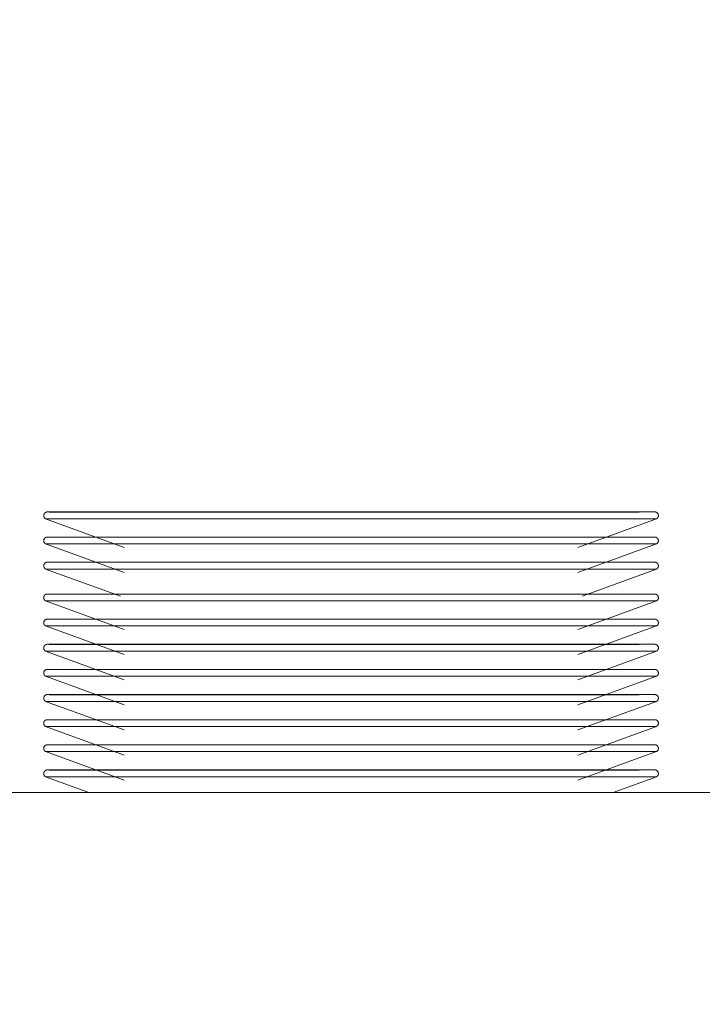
# Model space of a CAD drawing. Header units: metres. Extents: x -31 to 96, y -24 to 31.
# Tile 138 of 155: x 35.124 to 35.41, y 0.611 to 1.024. Entities that reach past the tile are written whole.
import ezdxf

# ---------------------------------------------------------------- set-up
doc = ezdxf.new("R2010")
doc.units = ezdxf.units.M
for name, color, linetype, lineweight in [('A-ANNO-DIMS', 211, 'Continuous', 9), ('A-ANNO-DIMS-50', 211, 'Continuous', 9), ('A-GENM', 13, 'Continuous', 18), ('Q-SPCQ', 91, 'Continuous', 18)]:
    doc.layers.add(name, color=color, linetype=linetype, lineweight=lineweight)
doc.styles.add('Century Gothic_4', font='GOTHIC.TTF', dxfattribs={"height": 0.167663})
doc.dimstyles.new('_Cotas_detalhamento_3_5_mm_6', dxfattribs={"dimscale": 0.3048, "dimtxt": 0.175, "dimasz": 0.246063, "dimexe": 0.164042, "dimexo": 0.492126, "dimgap": 0.246063, "dimtad": 1, "dimdec": 0, "dimlfac": 100, "dimzin": 0, "dimdsep": 46, "dimtxsty": 'Century Gothic_4', "dimblk1": 'OBLIQUE', "dimblk2": 'OBLIQUE', "dimsah": 1, "dimcen": 0.09, "dimdle": 0.164042, "dimazin": 0, "dimtfac": 1, "dimtdec": 4, "dimtix": 1, "dimtmove": 0, "dimatfit": 3, "dimfxl": 1, "dimtvp": 1, "dimtolj": 1, "dimtzin": 0, "dimarcsym": 2})

# ---------------------------------------------------------------- blocks, each defined once
blk = doc.blocks.new('TALHERES - Cópia - TALHERES - Cópia-1064203-LUMINOTECNICO-CORTE 1')
at = {"layer": 'Q-SPCQ'}
for p, q in [((-5.01321, 0.70659), (-4.99511, 0.7)), ((-5.01321, 0.70659), (-4.88532, 0.70659)), ((-5.01179, 0.70941), (-4.88532, 0.70941)), ((-5.00253, 0.70941), (-5.01062, 0.70941)), ((-4.99189, 0.70941), (-4.99836, 0.70941)), ((-4.88532, 0.70941), (-4.76467, 0.70941)), ((-4.88532, 0.70659), (-4.75743, 0.70659)), ((-4.76812, 0.70941), (-4.77876, 0.70941)), ((-4.77553, 0.7), (-4.75743, 0.70659))]:
    blk.add_line(p, q, dxfattribs=at)
at = {"layer": 'Q-SPCQ', "flags": 128}
for points in [[(-5.01321, 0.70659), (-5.01327, 0.70662), (-5.01332, 0.70665), (-5.01337, 0.70668), (-5.01342, 0.70672), (-5.01347, 0.70675), (-5.01351, 0.70679), (-5.01356, 0.70683), (-5.0136, 0.70687), (-5.01364, 0.70692), (-5.01368, 0.70696), (-5.01372, 0.70701), (-5.01375, 0.70706), (-5.01379, 0.70711), (-5.01382, 0.70716), (-5.01385, 0.70721), (-5.01388, 0.70727), (-5.0139, 0.70732), (-5.01393, 0.70738), (-5.01395, 0.70743), (-5.01397, 0.70749), (-5.01398, 0.70755), (-5.014, 0.70761), (-5.01401, 0.70767), (-5.01402, 0.70773), (-5.01403, 0.70779), (-5.01403, 0.70785), (-5.01403, 0.70791), (-5.01403, 0.70797), (-5.01403, 0.70803), (-5.01402, 0.70809), (-5.01402, 0.70815), (-5.01401, 0.70821), (-5.01399, 0.70827), (-5.01398, 0.70833), (-5.01396, 0.70839), (-5.01394, 0.70844), (-5.01392, 0.7085), (-5.0139, 0.70855), (-5.01387, 0.70861), (-5.01384, 0.70866), (-5.01381, 0.70872), (-5.01378, 0.70877), (-5.01375, 0.70882), (-5.01371, 0.70886), (-5.01367, 0.70891), (-5.01363, 0.70896), (-5.01359, 0.709), (-5.01355, 0.70904), (-5.0135, 0.70908), (-5.01346, 0.70912), (-5.01341, 0.70916), (-5.01336, 0.70919), (-5.01331, 0.70922), (-5.01325, 0.70925), (-5.0132, 0.70928), (-5.01315, 0.70931), (-5.01309, 0.70933), (-5.01303, 0.70935), (-5.01298, 0.70937), (-5.01292, 0.70939), (-5.01286, 0.70941), (-5.0128, 0.70942), (-5.01274, 0.70943), (-5.01268, 0.70944), (-5.01262, 0.70944), (-5.01256, 0.70944), (-5.01252, 0.70944)], [(-4.88532, 0.70944), (-4.89041, 0.70944), (-4.89549, 0.70944), (-4.90055, 0.70944), (-4.90559, 0.70944), (-4.91059, 0.70944), (-4.91556, 0.70944), (-4.92047, 0.70944), (-4.92533, 0.70944), (-4.93013, 0.70944), (-4.93486, 0.70944), (-4.9395, 0.70944), (-4.94406, 0.70944), (-4.94852, 0.70944), (-4.95289, 0.70944), (-4.95714, 0.70944), (-4.96128, 0.70944), (-4.9653, 0.70944), (-4.9692, 0.70944), (-4.97295, 0.70944), (-4.97657, 0.70944), (-4.98004, 0.70944), (-4.98336, 0.70944), (-4.98652, 0.70944), (-4.98952, 0.70944), (-4.99236, 0.70944), (-4.99502, 0.70944), (-4.99751, 0.70944), (-4.99981, 0.70944), (-5.00194, 0.70944), (-5.00388, 0.70944), (-5.00562, 0.70944), (-5.00718, 0.70944), (-5.00854, 0.70944), (-5.0097, 0.70944), (-5.01067, 0.70944), (-5.01143, 0.70944), (-5.012, 0.70944), (-5.01236, 0.70944), (-5.01251, 0.70944), (-5.01252, 0.70944)], [(-5.01252, 0.70944), (-5.01242, 0.70944), (-5.01211, 0.70944), (-5.01161, 0.70944), (-5.0109, 0.70944), (-5.00999, 0.70944), (-5.00887, 0.70944), (-5.00757, 0.70944), (-5.00606, 0.70944), (-5.00437, 0.70944), (-5.00248, 0.70944), (-5.00041, 0.70944), (-4.99815, 0.70944), (-4.99571, 0.70944), (-4.99309, 0.70944), (-4.99121, 0.70944)], [(-4.75812, 0.70944), (-4.75823, 0.70944), (-4.75853, 0.70944), (-4.75904, 0.70944), (-4.75975, 0.70944), (-4.76066, 0.70944), (-4.76177, 0.70944), (-4.76308, 0.70944), (-4.76458, 0.70944), (-4.76628, 0.70944), (-4.76817, 0.70944), (-4.77024, 0.70944), (-4.7725, 0.70944), (-4.77494, 0.70944), (-4.77755, 0.70944), (-4.78034, 0.70944), (-4.7833, 0.70944), (-4.78642, 0.70944), (-4.78969, 0.70944), (-4.79313, 0.70944), (-4.7967, 0.70944), (-4.80042, 0.70944), (-4.80428, 0.70944), (-4.80826, 0.70944), (-4.81237, 0.70944), (-4.8166, 0.70944), (-4.82093, 0.70944), (-4.82537, 0.70944), (-4.8299, 0.70944), (-4.83453, 0.70944), (-4.83923, 0.70944), (-4.84401, 0.70944), (-4.84885, 0.70944), (-4.85376, 0.70944), (-4.85871, 0.70944), (-4.8637, 0.70944), (-4.86873, 0.70944), (-4.87379, 0.70944), (-4.87886, 0.70944), (-4.88395, 0.70944), (-4.88532, 0.70944)], [(-4.77944, 0.70944), (-4.77829, 0.70944), (-4.77563, 0.70944), (-4.77314, 0.70944), (-4.77083, 0.70944), (-4.76871, 0.70944), (-4.76677, 0.70944), (-4.76502, 0.70944), (-4.76347, 0.70944), (-4.7621, 0.70944), (-4.76094, 0.70944), (-4.75998, 0.70944), (-4.75921, 0.70944), (-4.75865, 0.70944), (-4.75829, 0.70944), (-4.75813, 0.70944), (-4.75812, 0.70944)], [(-4.75812, 0.70944), (-4.75806, 0.70944), (-4.758, 0.70944), (-4.75794, 0.70943), (-4.75788, 0.70943), (-4.75782, 0.70941), (-4.75777, 0.7094), (-4.75771, 0.70939), (-4.75765, 0.70937), (-4.75759, 0.70935), (-4.75754, 0.70933), (-4.75748, 0.7093), (-4.75743, 0.70927), (-4.75737, 0.70924), (-4.75732, 0.70921), (-4.75727, 0.70918), (-4.75722, 0.70915), (-4.75717, 0.70911), (-4.75713, 0.70907), (-4.75708, 0.70903), (-4.75704, 0.70899), (-4.757, 0.70894), (-4.75696, 0.7089), (-4.75692, 0.70885), (-4.75689, 0.7088), (-4.75685, 0.70875), (-4.75682, 0.7087), (-4.75679, 0.70865), (-4.75676, 0.70859), (-4.75674, 0.70854), (-4.75672, 0.70848), (-4.75669, 0.70842), (-4.75668, 0.70837), (-4.75666, 0.70831), (-4.75665, 0.70825), (-4.75663, 0.70819), (-4.75663, 0.70813), (-4.75662, 0.70807), (-4.75661, 0.70801), (-4.75661, 0.70795), (-4.75661, 0.70789), (-4.75662, 0.70783), (-4.75662, 0.70777), (-4.75663, 0.70771), (-4.75664, 0.70765), (-4.75665, 0.70759), (-4.75667, 0.70753), (-4.75668, 0.70747), (-4.7567, 0.70742), (-4.75673, 0.70736), (-4.75675, 0.7073), (-4.75678, 0.70725), (-4.7568, 0.7072), (-4.75684, 0.70714), (-4.75687, 0.70709), (-4.7569, 0.70704), (-4.75694, 0.70699), (-4.75698, 0.70695), (-4.75702, 0.7069), (-4.75706, 0.70686), (-4.7571, 0.70682), (-4.75715, 0.70678), (-4.7572, 0.70674), (-4.75724, 0.7067), (-4.75729, 0.70667), (-4.75735, 0.70664), (-4.7574, 0.70661), (-4.75743, 0.70659)]]:
    blk.add_lwpolyline(points, dxfattribs=at)
blk = doc.blocks.new('TALHERES - Cópia - TALHERES - Cópia-V54-LUMINOTECNICO-CORTE 1')
at = {"layer": 'Q-SPCQ'}
for p, q in [((-5.01179, 0.71994), (-4.88532, 0.71994)), ((-5.00253, 0.71994), (-5.01062, 0.71994)), ((-4.99189, 0.71994), (-4.99836, 0.71994)), ((-4.88532, 0.71994), (-4.76467, 0.71994)), ((-4.76812, 0.71994), (-4.77876, 0.71994)), ((-5.01321, 0.71712), (-4.98032, 0.70515)), ((-5.01321, 0.71712), (-4.88532, 0.71712)), ((-4.88532, 0.71712), (-4.75743, 0.71712)), ((-4.79032, 0.70515), (-4.75743, 0.71712))]:
    blk.add_line(p, q, dxfattribs=at)
at = {"layer": 'Q-SPCQ', "flags": 128}
for points in [[(-5.01321, 0.71712), (-5.01327, 0.71715), (-5.01332, 0.71718), (-5.01337, 0.71721), (-5.01342, 0.71724), (-5.01347, 0.71728), (-5.01351, 0.71732), (-5.01356, 0.71736), (-5.0136, 0.7174), (-5.01364, 0.71745), (-5.01368, 0.71749), (-5.01372, 0.71754), (-5.01375, 0.71759), (-5.01379, 0.71764), (-5.01382, 0.71769), (-5.01385, 0.71774), (-5.01388, 0.7178), (-5.0139, 0.71785), (-5.01393, 0.71791), (-5.01395, 0.71796), (-5.01397, 0.71802), (-5.01398, 0.71808), (-5.014, 0.71814), (-5.01401, 0.7182), (-5.01402, 0.71826), (-5.01403, 0.71832), (-5.01403, 0.71838), (-5.01403, 0.71844), (-5.01403, 0.7185), (-5.01403, 0.71856), (-5.01402, 0.71862), (-5.01402, 0.71868), (-5.01401, 0.71874), (-5.01399, 0.7188), (-5.01398, 0.71886), (-5.01396, 0.71891), (-5.01394, 0.71897), (-5.01392, 0.71903), (-5.0139, 0.71908), (-5.01387, 0.71914), (-5.01384, 0.71919), (-5.01381, 0.71924), (-5.01378, 0.7193), (-5.01375, 0.71935), (-5.01371, 0.71939), (-5.01367, 0.71944), (-5.01363, 0.71949), (-5.01359, 0.71953), (-5.01355, 0.71957), (-5.0135, 0.71961), (-5.01346, 0.71965), (-5.01341, 0.71969), (-5.01336, 0.71972), (-5.01331, 0.71975), (-5.01325, 0.71978), (-5.0132, 0.71981), (-5.01315, 0.71984), (-5.01309, 0.71986), (-5.01303, 0.71988), (-5.01298, 0.7199), (-5.01292, 0.71992), (-5.01286, 0.71994), (-5.0128, 0.71995), (-5.01274, 0.71996), (-5.01268, 0.71997), (-5.01262, 0.71997), (-5.01256, 0.71997), (-5.01252, 0.71997)], [(-4.88532, 0.71997), (-4.89041, 0.71997), (-4.89549, 0.71997), (-4.90055, 0.71997), (-4.90559, 0.71997), (-4.91059, 0.71997), (-4.91556, 0.71997), (-4.92047, 0.71997), (-4.92533, 0.71997), (-4.93013, 0.71997), (-4.93486, 0.71997), (-4.9395, 0.71997), (-4.94406, 0.71997), (-4.94852, 0.71997), (-4.95289, 0.71997), (-4.95714, 0.71997), (-4.96128, 0.71997), (-4.9653, 0.71997), (-4.9692, 0.71997), (-4.97295, 0.71997), (-4.97657, 0.71997), (-4.98004, 0.71997), (-4.98336, 0.71997), (-4.98652, 0.71997), (-4.98952, 0.71997), (-4.99236, 0.71997), (-4.99502, 0.71997), (-4.99751, 0.71997), (-4.99981, 0.71997), (-5.00194, 0.71997), (-5.00388, 0.71997), (-5.00562, 0.71997), (-5.00718, 0.71997), (-5.00854, 0.71997), (-5.0097, 0.71997), (-5.01067, 0.71997), (-5.01143, 0.71997), (-5.012, 0.71997), (-5.01236, 0.71997), (-5.01251, 0.71997), (-5.01252, 0.71997)], [(-5.01252, 0.71997), (-5.01242, 0.71997), (-5.01211, 0.71997), (-5.01161, 0.71997), (-5.0109, 0.71997), (-5.00999, 0.71997), (-5.00887, 0.71997), (-5.00757, 0.71997), (-5.00606, 0.71997), (-5.00437, 0.71997), (-5.00248, 0.71997), (-5.00041, 0.71997), (-4.99815, 0.71997), (-4.99571, 0.71997), (-4.99309, 0.71997), (-4.99121, 0.71997)], [(-4.75812, 0.71997), (-4.75823, 0.71997), (-4.75853, 0.71997), (-4.75904, 0.71997), (-4.75975, 0.71997), (-4.76066, 0.71997), (-4.76177, 0.71997), (-4.76308, 0.71997), (-4.76458, 0.71997), (-4.76628, 0.71997), (-4.76817, 0.71997), (-4.77024, 0.71997), (-4.7725, 0.71997), (-4.77494, 0.71997), (-4.77755, 0.71997), (-4.78034, 0.71997), (-4.7833, 0.71997), (-4.78642, 0.71997), (-4.78969, 0.71997), (-4.79313, 0.71997), (-4.7967, 0.71997), (-4.80042, 0.71997), (-4.80428, 0.71997), (-4.80826, 0.71997), (-4.81237, 0.71997), (-4.8166, 0.71997), (-4.82093, 0.71997), (-4.82537, 0.71997), (-4.8299, 0.71997), (-4.83453, 0.71997), (-4.83923, 0.71997), (-4.84401, 0.71997), (-4.84885, 0.71997), (-4.85376, 0.71997), (-4.85871, 0.71997), (-4.8637, 0.71997), (-4.86873, 0.71997), (-4.87379, 0.71997), (-4.87886, 0.71997), (-4.88395, 0.71997), (-4.88532, 0.71997)], [(-4.77944, 0.71997), (-4.77829, 0.71997), (-4.77563, 0.71997), (-4.77314, 0.71997), (-4.77083, 0.71997), (-4.76871, 0.71997), (-4.76677, 0.71997), (-4.76502, 0.71997), (-4.76347, 0.71997), (-4.7621, 0.71997), (-4.76094, 0.71997), (-4.75998, 0.71997), (-4.75921, 0.71997), (-4.75865, 0.71997), (-4.75829, 0.71997), (-4.75813, 0.71997), (-4.75812, 0.71997)], [(-4.75812, 0.71997), (-4.75806, 0.71997), (-4.758, 0.71997), (-4.75794, 0.71996), (-4.75788, 0.71995), (-4.75782, 0.71994), (-4.75777, 0.71993), (-4.75771, 0.71991), (-4.75765, 0.7199), (-4.75759, 0.71988), (-4.75754, 0.71985), (-4.75748, 0.71983), (-4.75743, 0.7198), (-4.75737, 0.71977), (-4.75732, 0.71974), (-4.75727, 0.71971), (-4.75722, 0.71967), (-4.75717, 0.71964), (-4.75713, 0.7196), (-4.75708, 0.71956), (-4.75704, 0.71952), (-4.757, 0.71947), (-4.75696, 0.71943), (-4.75692, 0.71938), (-4.75689, 0.71933), (-4.75685, 0.71928), (-4.75682, 0.71923), (-4.75679, 0.71917), (-4.75676, 0.71912), (-4.75674, 0.71907), (-4.75672, 0.71901), (-4.75669, 0.71895), (-4.75668, 0.7189), (-4.75666, 0.71884), (-4.75665, 0.71878), (-4.75663, 0.71872), (-4.75663, 0.71866), (-4.75662, 0.7186), (-4.75661, 0.71854), (-4.75661, 0.71848), (-4.75661, 0.71842), (-4.75662, 0.71836), (-4.75662, 0.7183), (-4.75663, 0.71824), (-4.75664, 0.71818), (-4.75665, 0.71812), (-4.75667, 0.71806), (-4.75668, 0.718), (-4.7567, 0.71794), (-4.75673, 0.71789), (-4.75675, 0.71783), (-4.75678, 0.71778), (-4.7568, 0.71772), (-4.75684, 0.71767), (-4.75687, 0.71762), (-4.7569, 0.71757), (-4.75694, 0.71752), (-4.75698, 0.71748), (-4.75702, 0.71743), (-4.75706, 0.71739), (-4.7571, 0.71735), (-4.75715, 0.71731), (-4.7572, 0.71727), (-4.75724, 0.71723), (-4.75729, 0.7172), (-4.75735, 0.71717), (-4.7574, 0.71714), (-4.75743, 0.71712)]]:
    blk.add_lwpolyline(points, dxfattribs=at)
blk = doc.blocks.new('TALHERES - Cópia - TALHERES - Cópia-V55-LUMINOTECNICO-CORTE 1')
at = {"layer": 'Q-SPCQ'}
for p, q in [((-5.01179, 0.74099), (-4.88532, 0.74099)), ((-5.00253, 0.74099), (-5.01062, 0.74099)), ((-4.99189, 0.74099), (-4.99836, 0.74099)), ((-4.88532, 0.74099), (-4.76467, 0.74099)), ((-4.76812, 0.74099), (-4.77876, 0.74099)), ((-5.01321, 0.73818), (-4.98032, 0.72621)), ((-5.01321, 0.73818), (-4.88532, 0.73818)), ((-4.88532, 0.73818), (-4.75743, 0.73818)), ((-4.79032, 0.72621), (-4.75743, 0.73818))]:
    blk.add_line(p, q, dxfattribs=at)
at = {"layer": 'Q-SPCQ', "flags": 128}
for points in [[(-5.01321, 0.73818), (-5.01327, 0.7382), (-5.01332, 0.73824), (-5.01337, 0.73827), (-5.01342, 0.7383), (-5.01347, 0.73834), (-5.01351, 0.73838), (-5.01356, 0.73842), (-5.0136, 0.73846), (-5.01364, 0.73851), (-5.01368, 0.73855), (-5.01372, 0.7386), (-5.01375, 0.73865), (-5.01379, 0.7387), (-5.01382, 0.73875), (-5.01385, 0.7388), (-5.01388, 0.73885), (-5.0139, 0.73891), (-5.01393, 0.73897), (-5.01395, 0.73902), (-5.01397, 0.73908), (-5.01398, 0.73914), (-5.014, 0.7392), (-5.01401, 0.73926), (-5.01402, 0.73932), (-5.01403, 0.73938), (-5.01403, 0.73944), (-5.01403, 0.7395), (-5.01403, 0.73956), (-5.01403, 0.73962), (-5.01402, 0.73968), (-5.01402, 0.73974), (-5.01401, 0.7398), (-5.01399, 0.73986), (-5.01398, 0.73992), (-5.01396, 0.73997), (-5.01394, 0.74003), (-5.01392, 0.74009), (-5.0139, 0.74014), (-5.01387, 0.7402), (-5.01384, 0.74025), (-5.01381, 0.7403), (-5.01378, 0.74035), (-5.01375, 0.7404), (-5.01371, 0.74045), (-5.01367, 0.7405), (-5.01363, 0.74054), (-5.01359, 0.74059), (-5.01355, 0.74063), (-5.0135, 0.74067), (-5.01346, 0.74071), (-5.01341, 0.74075), (-5.01336, 0.74078), (-5.01331, 0.74081), (-5.01325, 0.74084), (-5.0132, 0.74087), (-5.01315, 0.7409), (-5.01309, 0.74092), (-5.01303, 0.74094), (-5.01298, 0.74096), (-5.01292, 0.74098), (-5.01286, 0.74099), (-5.0128, 0.74101), (-5.01274, 0.74102), (-5.01268, 0.74102), (-5.01262, 0.74103), (-5.01256, 0.74103), (-5.01252, 0.74103)], [(-4.88532, 0.74103), (-4.89041, 0.74103), (-4.89549, 0.74103), (-4.90055, 0.74103), (-4.90559, 0.74103), (-4.91059, 0.74103), (-4.91556, 0.74103), (-4.92047, 0.74103), (-4.92533, 0.74103), (-4.93013, 0.74103), (-4.93486, 0.74103), (-4.9395, 0.74103), (-4.94406, 0.74103), (-4.94852, 0.74103), (-4.95289, 0.74103), (-4.95714, 0.74103), (-4.96128, 0.74103), (-4.9653, 0.74103), (-4.9692, 0.74103), (-4.97295, 0.74103), (-4.97657, 0.74103), (-4.98004, 0.74103), (-4.98336, 0.74103), (-4.98652, 0.74103), (-4.98952, 0.74103), (-4.99236, 0.74103), (-4.99502, 0.74103), (-4.99751, 0.74103), (-4.99981, 0.74103), (-5.00194, 0.74103), (-5.00388, 0.74103), (-5.00562, 0.74103), (-5.00718, 0.74103), (-5.00854, 0.74103), (-5.0097, 0.74103), (-5.01067, 0.74103), (-5.01143, 0.74103), (-5.012, 0.74103), (-5.01236, 0.74103), (-5.01251, 0.74103), (-5.01252, 0.74103)], [(-5.01252, 0.74103), (-5.01242, 0.74103), (-5.01211, 0.74103), (-5.01161, 0.74103), (-5.0109, 0.74103), (-5.00999, 0.74103), (-5.00887, 0.74103), (-5.00757, 0.74103), (-5.00606, 0.74103), (-5.00437, 0.74103), (-5.00248, 0.74103), (-5.00041, 0.74103), (-4.99815, 0.74103), (-4.99571, 0.74103), (-4.99309, 0.74103), (-4.99121, 0.74103)], [(-4.75812, 0.74103), (-4.75823, 0.74103), (-4.75853, 0.74103), (-4.75904, 0.74103), (-4.75975, 0.74103), (-4.76066, 0.74103), (-4.76177, 0.74103), (-4.76308, 0.74103), (-4.76458, 0.74103), (-4.76628, 0.74103), (-4.76817, 0.74103), (-4.77024, 0.74103), (-4.7725, 0.74103), (-4.77494, 0.74103), (-4.77755, 0.74103), (-4.78034, 0.74103), (-4.7833, 0.74103), (-4.78642, 0.74103), (-4.78969, 0.74103), (-4.79313, 0.74103), (-4.7967, 0.74103), (-4.80042, 0.74103), (-4.80428, 0.74103), (-4.80826, 0.74103), (-4.81237, 0.74103), (-4.8166, 0.74103), (-4.82093, 0.74103), (-4.82537, 0.74103), (-4.8299, 0.74103), (-4.83453, 0.74103), (-4.83923, 0.74103), (-4.84401, 0.74103), (-4.84885, 0.74103), (-4.85376, 0.74103), (-4.85871, 0.74103), (-4.8637, 0.74103), (-4.86873, 0.74103), (-4.87379, 0.74103), (-4.87886, 0.74103), (-4.88395, 0.74103), (-4.88532, 0.74103)], [(-4.77944, 0.74103), (-4.77829, 0.74103), (-4.77563, 0.74103), (-4.77314, 0.74103), (-4.77083, 0.74103), (-4.76871, 0.74103), (-4.76677, 0.74103), (-4.76502, 0.74103), (-4.76347, 0.74103), (-4.7621, 0.74103), (-4.76094, 0.74103), (-4.75998, 0.74103), (-4.75921, 0.74103), (-4.75865, 0.74103), (-4.75829, 0.74103), (-4.75813, 0.74103), (-4.75812, 0.74103)], [(-4.75812, 0.74103), (-4.75806, 0.74103), (-4.758, 0.74103), (-4.75794, 0.74102), (-4.75788, 0.74101), (-4.75782, 0.741), (-4.75777, 0.74099), (-4.75771, 0.74097), (-4.75765, 0.74096), (-4.75759, 0.74094), (-4.75754, 0.74091), (-4.75748, 0.74089), (-4.75743, 0.74086), (-4.75737, 0.74083), (-4.75732, 0.7408), (-4.75727, 0.74077), (-4.75722, 0.74073), (-4.75717, 0.7407), (-4.75713, 0.74066), (-4.75708, 0.74062), (-4.75704, 0.74057), (-4.757, 0.74053), (-4.75696, 0.74048), (-4.75692, 0.74044), (-4.75689, 0.74039), (-4.75685, 0.74034), (-4.75682, 0.74029), (-4.75679, 0.74023), (-4.75676, 0.74018), (-4.75674, 0.74012), (-4.75672, 0.74007), (-4.75669, 0.74001), (-4.75668, 0.73995), (-4.75666, 0.7399), (-4.75665, 0.73984), (-4.75663, 0.73978), (-4.75663, 0.73972), (-4.75662, 0.73966), (-4.75661, 0.7396), (-4.75661, 0.73954), (-4.75661, 0.73948), (-4.75662, 0.73942), (-4.75662, 0.73936)], [(-4.75662, 0.73936), (-4.75663, 0.7393), (-4.75664, 0.73924), (-4.75665, 0.73918), (-4.75667, 0.73912), (-4.75668, 0.73906), (-4.7567, 0.739), (-4.75673, 0.73895), (-4.75675, 0.73889), (-4.75678, 0.73884), (-4.7568, 0.73878), (-4.75684, 0.73873), (-4.75687, 0.73868), (-4.7569, 0.73863), (-4.75694, 0.73858), (-4.75698, 0.73854), (-4.75702, 0.73849), (-4.75706, 0.73845), (-4.7571, 0.73841), (-4.75715, 0.73837), (-4.7572, 0.73833), (-4.75724, 0.73829), (-4.75729, 0.73826), (-4.75735, 0.73822), (-4.7574, 0.73819), (-4.75743, 0.73818)]]:
    blk.add_lwpolyline(points, dxfattribs=at)
blk = doc.blocks.new('TALHERES - Cópia - TALHERES - Cópia-V57-LUMINOTECNICO-CORTE 1')
at = {"layer": 'Q-SPCQ'}
for p, q in [((-4.74321, 0.78029), (-4.71032, 0.76832)), ((-4.74321, 0.78029), (-4.61532, 0.78029)), ((-4.74179, 0.78311), (-4.61532, 0.78311)), ((-4.73253, 0.78311), (-4.74062, 0.78311)), ((-4.71368, 0.78311), (-4.72836, 0.78311)), ((-4.61532, 0.78311), (-4.49467, 0.78311)), ((-4.61532, 0.78029), (-4.48743, 0.78029)), ((-4.52032, 0.76832), (-4.48743, 0.78029)), ((-4.49812, 0.78311), (-4.51269, 0.78311))]:
    blk.add_line(p, q, dxfattribs=at)
at = {"layer": 'Q-SPCQ', "flags": 128}
for points in [[(-4.74321, 0.78029), (-4.74327, 0.78032), (-4.74332, 0.78035), (-4.74337, 0.78039), (-4.74342, 0.78042), (-4.74347, 0.78046), (-4.74351, 0.7805), (-4.74356, 0.78054), (-4.7436, 0.78058), (-4.74364, 0.78062), (-4.74368, 0.78067), (-4.74372, 0.78072), (-4.74375, 0.78076), (-4.74379, 0.78081), (-4.74382, 0.78087), (-4.74385, 0.78092), (-4.74388, 0.78097), (-4.7439, 0.78103), (-4.74393, 0.78108), (-4.74395, 0.78114), (-4.74397, 0.7812), (-4.74398, 0.78125), (-4.744, 0.78131), (-4.74401, 0.78137), (-4.74402, 0.78143), (-4.74403, 0.78149), (-4.74403, 0.78155), (-4.74403, 0.78161), (-4.74403, 0.78167), (-4.74403, 0.78173), (-4.74402, 0.78179), (-4.74402, 0.78185), (-4.74401, 0.78191), (-4.74399, 0.78197), (-4.74398, 0.78203), (-4.74396, 0.78209), (-4.74394, 0.78215), (-4.74392, 0.7822), (-4.7439, 0.78226), (-4.74387, 0.78231), (-4.74384, 0.78237), (-4.74381, 0.78242), (-4.74378, 0.78247), (-4.74375, 0.78252), (-4.74371, 0.78257), (-4.74367, 0.78262), (-4.74363, 0.78266), (-4.74359, 0.78271), (-4.74355, 0.78275), (-4.7435, 0.78279), (-4.74346, 0.78283), (-4.74341, 0.78286), (-4.74336, 0.7829), (-4.74331, 0.78293), (-4.74325, 0.78296), (-4.7432, 0.78299), (-4.74315, 0.78301), (-4.74309, 0.78304), (-4.74303, 0.78306), (-4.74298, 0.78308), (-4.74292, 0.7831), (-4.74286, 0.78311), (-4.7428, 0.78312), (-4.74274, 0.78313), (-4.74268, 0.78314), (-4.74262, 0.78315), (-4.74256, 0.78315), (-4.74252, 0.78315)], [(-4.61532, 0.78315), (-4.62041, 0.78315), (-4.62549, 0.78315), (-4.63055, 0.78315), (-4.63559, 0.78315), (-4.64059, 0.78315), (-4.64556, 0.78315), (-4.65047, 0.78315), (-4.65533, 0.78315), (-4.66013, 0.78315), (-4.66486, 0.78315), (-4.6695, 0.78315), (-4.67406, 0.78315), (-4.67852, 0.78315), (-4.68289, 0.78315), (-4.68714, 0.78315), (-4.69128, 0.78315), (-4.6953, 0.78315), (-4.6992, 0.78315), (-4.70295, 0.78315), (-4.70657, 0.78315), (-4.71004, 0.78315), (-4.71336, 0.78315), (-4.71652, 0.78315), (-4.71952, 0.78315), (-4.72236, 0.78315), (-4.72502, 0.78315), (-4.72751, 0.78315), (-4.72981, 0.78315), (-4.73194, 0.78315), (-4.73388, 0.78315), (-4.73562, 0.78315), (-4.73718, 0.78315), (-4.73854, 0.78315), (-4.7397, 0.78315), (-4.74067, 0.78315), (-4.74143, 0.78315), (-4.742, 0.78315), (-4.74236, 0.78315), (-4.74251, 0.78315), (-4.74252, 0.78315)], [(-4.74252, 0.78315), (-4.74242, 0.78315), (-4.74211, 0.78315), (-4.74161, 0.78315), (-4.7409, 0.78315), (-4.73999, 0.78315), (-4.73887, 0.78315), (-4.73757, 0.78315), (-4.73606, 0.78315), (-4.73437, 0.78315), (-4.73248, 0.78315), (-4.73041, 0.78315), (-4.72815, 0.78315), (-4.72571, 0.78315), (-4.72309, 0.78315), (-4.7203, 0.78315), (-4.71735, 0.78315), (-4.71423, 0.78315), (-4.71312, 0.78315)], [(-4.48812, 0.78315), (-4.48823, 0.78315), (-4.48853, 0.78315), (-4.48904, 0.78315), (-4.48975, 0.78315), (-4.49066, 0.78315), (-4.49177, 0.78315), (-4.49308, 0.78315), (-4.49458, 0.78315), (-4.49628, 0.78315), (-4.49817, 0.78315), (-4.50024, 0.78315), (-4.5025, 0.78315), (-4.50494, 0.78315), (-4.50755, 0.78315), (-4.51034, 0.78315), (-4.5133, 0.78315), (-4.51642, 0.78315), (-4.51969, 0.78315), (-4.52313, 0.78315), (-4.5267, 0.78315), (-4.53042, 0.78315), (-4.53428, 0.78315), (-4.53826, 0.78315), (-4.54237, 0.78315), (-4.5466, 0.78315), (-4.55093, 0.78315), (-4.55537, 0.78315), (-4.5599, 0.78315), (-4.56453, 0.78315), (-4.56923, 0.78315), (-4.57401, 0.78315), (-4.57885, 0.78315), (-4.58376, 0.78315), (-4.58871, 0.78315), (-4.5937, 0.78315), (-4.59873, 0.78315), (-4.60379, 0.78315), (-4.60886, 0.78315), (-4.61395, 0.78315), (-4.61532, 0.78315)], [(-4.51763, 0.78315), (-4.51729, 0.78315), (-4.51412, 0.78315), (-4.51112, 0.78315), (-4.50829, 0.78315), (-4.50563, 0.78315), (-4.50314, 0.78315), (-4.50083, 0.78315), (-4.49871, 0.78315), (-4.49677, 0.78315), (-4.49502, 0.78315), (-4.49347, 0.78315), (-4.4921, 0.78315), (-4.49094, 0.78315), (-4.48998, 0.78315), (-4.48921, 0.78315), (-4.48865, 0.78315), (-4.48829, 0.78315), (-4.48813, 0.78315), (-4.48812, 0.78315)], [(-4.48812, 0.78315), (-4.48806, 0.78315), (-4.488, 0.78314), (-4.48794, 0.78314), (-4.48788, 0.78313), (-4.48782, 0.78312), (-4.48777, 0.78311), (-4.48771, 0.78309), (-4.48765, 0.78307), (-4.48759, 0.78305), (-4.48754, 0.78303), (-4.48748, 0.78301), (-4.48743, 0.78298), (-4.48737, 0.78295), (-4.48732, 0.78292), (-4.48727, 0.78289), (-4.48722, 0.78285), (-4.48717, 0.78281), (-4.48713, 0.78277), (-4.48708, 0.78273), (-4.48704, 0.78269), (-4.487, 0.78265), (-4.48696, 0.7826), (-4.48692, 0.78255), (-4.48689, 0.7825), (-4.48685, 0.78245), (-4.48682, 0.7824), (-4.48679, 0.78235), (-4.48676, 0.7823), (-4.48674, 0.78224), (-4.48672, 0.78219), (-4.48669, 0.78213), (-4.48668, 0.78207), (-4.48666, 0.78201), (-4.48665, 0.78195), (-4.48663, 0.78189), (-4.48663, 0.78183), (-4.48662, 0.78177), (-4.48661, 0.78171), (-4.48661, 0.78165), (-4.48661, 0.78159), (-4.48662, 0.78153), (-4.48662, 0.78147), (-4.48663, 0.78141), (-4.48664, 0.78135), (-4.48665, 0.78129), (-4.48667, 0.78124), (-4.48668, 0.78118), (-4.4867, 0.78112), (-4.48673, 0.78106), (-4.48675, 0.78101), (-4.48678, 0.78095), (-4.4868, 0.7809), (-4.48684, 0.78085), (-4.48687, 0.7808), (-4.4869, 0.78075), (-4.48694, 0.7807), (-4.48698, 0.78065), (-4.48702, 0.78061), (-4.48706, 0.78056), (-4.4871, 0.78052), (-4.48715, 0.78048), (-4.4872, 0.78044), (-4.48724, 0.78041), (-4.48729, 0.78037), (-4.48735, 0.78034), (-4.4874, 0.78031), (-4.48743, 0.78029)]]:
    blk.add_lwpolyline(points, dxfattribs=at)
blk = doc.blocks.new('TALHERES - Cópia - TALHERES - Cópia-V58-LUMINOTECNICO-CORTE 1')
at = {"layer": 'Q-SPCQ'}
for p, q in [((-5.01179, 0.79646), (-4.88532, 0.79646)), ((-5.00253, 0.79646), (-5.01062, 0.79646)), ((-4.99189, 0.79646), (-4.99836, 0.79646)), ((-4.88532, 0.79646), (-4.76467, 0.79646)), ((-4.76812, 0.79646), (-4.77876, 0.79646)), ((-5.01321, 0.79364), (-4.9819, 0.78224)), ((-5.01321, 0.79364), (-4.88532, 0.79364)), ((-4.88532, 0.79364), (-4.75743, 0.79364)), ((-4.78858, 0.78231), (-4.75743, 0.79364))]:
    blk.add_line(p, q, dxfattribs=at)
at = {"layer": 'Q-SPCQ', "flags": 128}
for points in [[(-5.01321, 0.79364), (-5.01327, 0.79367), (-5.01332, 0.7937), (-5.01337, 0.79373), (-5.01342, 0.79377), (-5.01347, 0.79381), (-5.01351, 0.79384), (-5.01356, 0.79388), (-5.0136, 0.79393), (-5.01364, 0.79397), (-5.01368, 0.79402), (-5.01372, 0.79406), (-5.01375, 0.79411), (-5.01379, 0.79416), (-5.01382, 0.79421), (-5.01385, 0.79427), (-5.01388, 0.79432), (-5.0139, 0.79438), (-5.01393, 0.79443), (-5.01395, 0.79449), (-5.01397, 0.79455), (-5.01398, 0.7946), (-5.014, 0.79466), (-5.01401, 0.79472), (-5.01402, 0.79478), (-5.01403, 0.79484), (-5.01403, 0.7949), (-5.01403, 0.79496), (-5.01403, 0.79502), (-5.01403, 0.79508), (-5.01402, 0.79514), (-5.01402, 0.7952), (-5.01401, 0.79526), (-5.01399, 0.79532), (-5.01398, 0.79538), (-5.01396, 0.79544), (-5.01394, 0.7955), (-5.01392, 0.79555), (-5.0139, 0.79561), (-5.01387, 0.79566), (-5.01384, 0.79572), (-5.01381, 0.79577), (-5.01378, 0.79582), (-5.01375, 0.79587), (-5.01371, 0.79592), (-5.01367, 0.79596), (-5.01363, 0.79601), (-5.01359, 0.79605), (-5.01355, 0.7961), (-5.0135, 0.79614), (-5.01346, 0.79617), (-5.01341, 0.79621), (-5.01336, 0.79625), (-5.01331, 0.79628), (-5.01325, 0.79631), (-5.0132, 0.79634), (-5.01315, 0.79636), (-5.01309, 0.79639), (-5.01303, 0.79641), (-5.01298, 0.79643), (-5.01292, 0.79644), (-5.01286, 0.79646), (-5.0128, 0.79647), (-5.01274, 0.79648), (-5.01268, 0.79649), (-5.01262, 0.79649), (-5.01256, 0.7965), (-5.01252, 0.7965)], [(-4.88532, 0.7965), (-4.89041, 0.7965), (-4.89549, 0.7965), (-4.90055, 0.7965), (-4.90559, 0.7965), (-4.91059, 0.7965), (-4.91556, 0.7965), (-4.92047, 0.7965), (-4.92533, 0.7965), (-4.93013, 0.7965), (-4.93486, 0.7965), (-4.9395, 0.7965), (-4.94406, 0.7965), (-4.94852, 0.7965), (-4.95289, 0.7965), (-4.95714, 0.7965), (-4.96128, 0.7965), (-4.9653, 0.7965), (-4.9692, 0.7965), (-4.97295, 0.7965), (-4.97657, 0.7965), (-4.98004, 0.7965), (-4.98336, 0.7965), (-4.98652, 0.7965), (-4.98952, 0.7965), (-4.99236, 0.7965), (-4.99502, 0.7965), (-4.99751, 0.7965), (-4.99981, 0.7965), (-5.00194, 0.7965), (-5.00388, 0.7965), (-5.00562, 0.7965), (-5.00718, 0.7965), (-5.00854, 0.7965), (-5.0097, 0.7965), (-5.01067, 0.7965), (-5.01143, 0.7965), (-5.012, 0.7965), (-5.01236, 0.7965), (-5.01251, 0.7965), (-5.01252, 0.7965)], [(-5.01252, 0.7965), (-5.01242, 0.7965), (-5.01211, 0.7965), (-5.01161, 0.7965), (-5.0109, 0.7965), (-5.00999, 0.7965), (-5.00887, 0.7965), (-5.00757, 0.7965), (-5.00606, 0.7965), (-5.00437, 0.7965), (-5.00248, 0.7965), (-5.00041, 0.7965), (-4.99815, 0.7965), (-4.99571, 0.7965), (-4.99309, 0.7965), (-4.99121, 0.7965)], [(-4.75812, 0.7965), (-4.75823, 0.7965), (-4.75853, 0.7965), (-4.75904, 0.7965), (-4.75975, 0.7965), (-4.76066, 0.7965), (-4.76177, 0.7965), (-4.76308, 0.7965), (-4.76458, 0.7965), (-4.76628, 0.7965), (-4.76817, 0.7965), (-4.77024, 0.7965), (-4.7725, 0.7965), (-4.77494, 0.7965), (-4.77755, 0.7965), (-4.78034, 0.7965), (-4.7833, 0.7965), (-4.78642, 0.7965), (-4.78969, 0.7965), (-4.79313, 0.7965), (-4.7967, 0.7965), (-4.80042, 0.7965), (-4.80428, 0.7965), (-4.80826, 0.7965), (-4.81237, 0.7965), (-4.8166, 0.7965), (-4.82093, 0.7965), (-4.82537, 0.7965), (-4.8299, 0.7965), (-4.83453, 0.7965), (-4.83923, 0.7965), (-4.84401, 0.7965), (-4.84885, 0.7965), (-4.85376, 0.7965), (-4.85871, 0.7965), (-4.8637, 0.7965), (-4.86873, 0.7965), (-4.87379, 0.7965), (-4.87886, 0.7965), (-4.88395, 0.7965), (-4.88532, 0.7965)], [(-4.77944, 0.7965), (-4.77829, 0.7965), (-4.77563, 0.7965), (-4.77314, 0.7965), (-4.77083, 0.7965), (-4.76871, 0.7965), (-4.76677, 0.7965), (-4.76502, 0.7965), (-4.76347, 0.7965), (-4.7621, 0.7965), (-4.76094, 0.7965), (-4.75998, 0.7965), (-4.75921, 0.7965), (-4.75865, 0.7965), (-4.75829, 0.7965), (-4.75813, 0.7965), (-4.75812, 0.7965)], [(-4.75812, 0.7965), (-4.75806, 0.7965), (-4.758, 0.79649), (-4.75794, 0.79649), (-4.75788, 0.79648), (-4.75782, 0.79647), (-4.75777, 0.79645), (-4.75771, 0.79644), (-4.75765, 0.79642), (-4.75759, 0.7964), (-4.75754, 0.79638), (-4.75748, 0.79635), (-4.75743, 0.79633), (-4.75737, 0.7963), (-4.75732, 0.79627), (-4.75727, 0.79623), (-4.75722, 0.7962), (-4.75717, 0.79616), (-4.75713, 0.79612), (-4.75708, 0.79608), (-4.75704, 0.79604), (-4.757, 0.796), (-4.75696, 0.79595), (-4.75692, 0.7959), (-4.75689, 0.79585), (-4.75685, 0.7958), (-4.75682, 0.79575), (-4.75679, 0.7957), (-4.75676, 0.79564), (-4.75674, 0.79559), (-4.75672, 0.79553), (-4.75669, 0.79548), (-4.75668, 0.79542), (-4.75666, 0.79536), (-4.75665, 0.7953), (-4.75663, 0.79524), (-4.75663, 0.79518), (-4.75662, 0.79512), (-4.75661, 0.79506), (-4.75661, 0.795), (-4.75661, 0.79494), (-4.75662, 0.79488), (-4.75662, 0.79482), (-4.75663, 0.79476), (-4.75664, 0.7947), (-4.75665, 0.79464), (-4.75667, 0.79458), (-4.75668, 0.79453), (-4.7567, 0.79447), (-4.75673, 0.79441), (-4.75675, 0.79436), (-4.75678, 0.7943), (-4.7568, 0.79425), (-4.75684, 0.7942), (-4.75687, 0.79415), (-4.7569, 0.7941), (-4.75694, 0.79405), (-4.75698, 0.794), (-4.75702, 0.79396), (-4.75706, 0.79391), (-4.7571, 0.79387), (-4.75715, 0.79383), (-4.7572, 0.79379), (-4.75724, 0.79376), (-4.75729, 0.79372), (-4.75735, 0.79369), (-4.7574, 0.79366), (-4.75743, 0.79364)]]:
    blk.add_lwpolyline(points, dxfattribs=at)
blk = doc.blocks.new('TALHERES - Cópia - TALHERES - Cópia-V59-LUMINOTECNICO-CORTE 1')
at = {"layer": 'Q-SPCQ'}
for p, q in [((-5.01179, 0.81752), (-4.88532, 0.81752)), ((-5.00253, 0.81752), (-5.01062, 0.81752)), ((-4.98179, 0.81752), (-4.99836, 0.81752)), ((-4.95989, 0.81752), (-4.96771, 0.81752)), ((-4.93387, 0.81752), (-4.94292, 0.81752)), ((-4.91701, 0.81752), (-4.92453, 0.81752)), ((-4.88532, 0.81752), (-4.76467, 0.81752)), ((-4.83677, 0.81752), (-4.84612, 0.81752)), ((-4.76812, 0.81752), (-4.78269, 0.81752)), ((-5.01321, 0.8147), (-4.98032, 0.80273)), ((-5.01321, 0.8147), (-4.88532, 0.8147)), ((-4.88532, 0.8147), (-4.75743, 0.8147)), ((-4.79032, 0.80273), (-4.75743, 0.8147))]:
    blk.add_line(p, q, dxfattribs=at)
at = {"layer": 'Q-SPCQ', "flags": 128}
for points in [[(-5.01321, 0.8147), (-5.01327, 0.81473), (-5.01332, 0.81476), (-5.01337, 0.81479), (-5.01342, 0.81483), (-5.01347, 0.81486), (-5.01351, 0.8149), (-5.01356, 0.81494), (-5.0136, 0.81499), (-5.01364, 0.81503), (-5.01368, 0.81508), (-5.01372, 0.81512), (-5.01375, 0.81517), (-5.01379, 0.81522), (-5.01382, 0.81527), (-5.01385, 0.81533), (-5.01388, 0.81538), (-5.0139, 0.81543), (-5.01393, 0.81549), (-5.01395, 0.81555), (-5.01397, 0.8156), (-5.01398, 0.81566), (-5.014, 0.81572), (-5.01401, 0.81578), (-5.01402, 0.81584), (-5.01403, 0.8159), (-5.01403, 0.81596), (-5.01403, 0.81602), (-5.01403, 0.81608), (-5.01403, 0.81614), (-5.01402, 0.8162), (-5.01402, 0.81626), (-5.01401, 0.81632), (-5.01399, 0.81638), (-5.01398, 0.81644), (-5.01396, 0.8165), (-5.01394, 0.81655), (-5.01392, 0.81661), (-5.0139, 0.81667), (-5.01387, 0.81672), (-5.01384, 0.81677), (-5.01381, 0.81683), (-5.01378, 0.81688), (-5.01375, 0.81693), (-5.01371, 0.81698), (-5.01367, 0.81702), (-5.01363, 0.81707), (-5.01359, 0.81711), (-5.01355, 0.81715), (-5.0135, 0.81719), (-5.01346, 0.81723), (-5.01341, 0.81727), (-5.01336, 0.8173), (-5.01331, 0.81734), (-5.01325, 0.81737), (-5.0132, 0.81739), (-5.01315, 0.81742), (-5.01309, 0.81744), (-5.01303, 0.81747), (-5.01298, 0.81749), (-5.01292, 0.8175), (-5.01286, 0.81752), (-5.0128, 0.81753), (-5.01274, 0.81754), (-5.01268, 0.81755), (-5.01262, 0.81755), (-5.01256, 0.81756), (-5.01252, 0.81756)], [(-4.88532, 0.81756), (-4.89041, 0.81756), (-4.89549, 0.81756), (-4.90055, 0.81756), (-4.90559, 0.81756), (-4.91059, 0.81756), (-4.91556, 0.81756), (-4.92047, 0.81756), (-4.92533, 0.81756), (-4.93013, 0.81756), (-4.93486, 0.81756), (-4.9395, 0.81756), (-4.94406, 0.81756), (-4.94852, 0.81756), (-4.95289, 0.81756), (-4.95714, 0.81756), (-4.96128, 0.81756), (-4.9653, 0.81756), (-4.9692, 0.81756), (-4.97295, 0.81756), (-4.97657, 0.81756), (-4.98004, 0.81756), (-4.98336, 0.81756), (-4.98652, 0.81756), (-4.98952, 0.81756), (-4.99236, 0.81756), (-4.99502, 0.81756), (-4.99751, 0.81756), (-4.99981, 0.81756), (-5.00194, 0.81756), (-5.00388, 0.81756), (-5.00562, 0.81756), (-5.00718, 0.81756), (-5.00854, 0.81756), (-5.0097, 0.81756), (-5.01067, 0.81756), (-5.01143, 0.81756), (-5.012, 0.81756), (-5.01236, 0.81756), (-5.01251, 0.81756), (-5.01252, 0.81756)], [(-5.01252, 0.81756), (-5.01242, 0.81756), (-5.01211, 0.81756), (-5.01161, 0.81756), (-5.0109, 0.81756), (-5.00999, 0.81756), (-5.00887, 0.81756), (-5.00757, 0.81756), (-5.00606, 0.81756), (-5.00437, 0.81756), (-5.00248, 0.81756), (-5.00041, 0.81756), (-4.99815, 0.81756), (-4.99571, 0.81756), (-4.99309, 0.81756), (-4.9903, 0.81756), (-4.98735, 0.81756), (-4.98423, 0.81756), (-4.98095, 0.81756), (-4.97752, 0.81756), (-4.97394, 0.81756), (-4.97022, 0.81756), (-4.96637, 0.81756), (-4.96238, 0.81756), (-4.95827, 0.81756), (-4.95405, 0.81756), (-4.94971, 0.81756), (-4.94527, 0.81756), (-4.94074, 0.81756), (-4.93612, 0.81756), (-4.93141, 0.81756), (-4.92664, 0.81756), (-4.92179, 0.81756), (-4.91689, 0.81756), (-4.91194, 0.81756), (-4.90694, 0.81756), (-4.90191, 0.81756), (-4.89686, 0.81756), (-4.89178, 0.81756), (-4.8867, 0.81756), (-4.88532, 0.81756)], [(-4.88532, 0.81756), (-4.88024, 0.81756), (-4.87516, 0.81756), (-4.8701, 0.81756), (-4.86506, 0.81756), (-4.86005, 0.81756), (-4.85509, 0.81756), (-4.85017, 0.81756), (-4.84531, 0.81756), (-4.84051, 0.81756), (-4.83579, 0.81756), (-4.83114, 0.81756), (-4.82659, 0.81756), (-4.82212, 0.81756), (-4.81776, 0.81756), (-4.8135, 0.81756), (-4.80936, 0.81756), (-4.80534, 0.81756), (-4.80145, 0.81756), (-4.79769, 0.81756), (-4.79408, 0.81756), (-4.79061, 0.81756), (-4.78729, 0.81756), (-4.78412, 0.81756), (-4.78112, 0.81756), (-4.77829, 0.81756), (-4.77563, 0.81756), (-4.77314, 0.81756), (-4.77083, 0.81756), (-4.76871, 0.81756), (-4.76677, 0.81756), (-4.76502, 0.81756), (-4.76347, 0.81756), (-4.7621, 0.81756), (-4.76094, 0.81756), (-4.75998, 0.81756), (-4.75921, 0.81756), (-4.75865, 0.81756), (-4.75829, 0.81756), (-4.75813, 0.81756), (-4.75812, 0.81756)], [(-4.75812, 0.81756), (-4.75823, 0.81756), (-4.75853, 0.81756), (-4.75904, 0.81756), (-4.75975, 0.81756), (-4.76066, 0.81756), (-4.76177, 0.81756), (-4.76308, 0.81756), (-4.76458, 0.81756), (-4.76628, 0.81756), (-4.76817, 0.81756), (-4.77024, 0.81756), (-4.7725, 0.81756), (-4.77494, 0.81756), (-4.77755, 0.81756), (-4.78034, 0.81756), (-4.7833, 0.81756), (-4.78642, 0.81756), (-4.78969, 0.81756), (-4.79313, 0.81756), (-4.7967, 0.81756), (-4.80042, 0.81756), (-4.80428, 0.81756), (-4.80826, 0.81756), (-4.81237, 0.81756), (-4.8166, 0.81756), (-4.82093, 0.81756), (-4.82537, 0.81756), (-4.8299, 0.81756), (-4.83453, 0.81756), (-4.83923, 0.81756), (-4.84401, 0.81756), (-4.84885, 0.81756), (-4.85376, 0.81756), (-4.85871, 0.81756), (-4.8637, 0.81756), (-4.86873, 0.81756), (-4.87379, 0.81756), (-4.87886, 0.81756), (-4.88395, 0.81756), (-4.88532, 0.81756)], [(-4.75812, 0.81756), (-4.75806, 0.81756), (-4.758, 0.81755), (-4.75794, 0.81755), (-4.75788, 0.81754), (-4.75782, 0.81753), (-4.75777, 0.81751), (-4.75771, 0.8175), (-4.75765, 0.81748), (-4.75759, 0.81746), (-4.75754, 0.81744), (-4.75748, 0.81741), (-4.75743, 0.81739), (-4.75737, 0.81736), (-4.75732, 0.81733), (-4.75727, 0.81729), (-4.75722, 0.81726), (-4.75717, 0.81722), (-4.75713, 0.81718), (-4.75708, 0.81714), (-4.75704, 0.8171), (-4.757, 0.81705), (-4.75696, 0.81701), (-4.75692, 0.81696), (-4.75689, 0.81691), (-4.75685, 0.81686), (-4.75682, 0.81681), (-4.75679, 0.81676), (-4.75676, 0.8167), (-4.75674, 0.81665), (-4.75672, 0.81659), (-4.75669, 0.81654), (-4.75668, 0.81648), (-4.75666, 0.81642), (-4.75665, 0.81636), (-4.75663, 0.8163), (-4.75663, 0.81624), (-4.75662, 0.81618), (-4.75661, 0.81612), (-4.75661, 0.81606), (-4.75661, 0.816), (-4.75662, 0.81594), (-4.75662, 0.81588), (-4.75663, 0.81582), (-4.75664, 0.81576), (-4.75665, 0.8157), (-4.75667, 0.81564), (-4.75668, 0.81558), (-4.7567, 0.81553), (-4.75673, 0.81547), (-4.75675, 0.81542), (-4.75678, 0.81536), (-4.7568, 0.81531), (-4.75684, 0.81526), (-4.75687, 0.8152), (-4.7569, 0.81515), (-4.75694, 0.81511), (-4.75698, 0.81506), (-4.75702, 0.81501), (-4.75706, 0.81497), (-4.7571, 0.81493), (-4.75715, 0.81489), (-4.7572, 0.81485), (-4.75724, 0.81482), (-4.75729, 0.81478), (-4.75735, 0.81475), (-4.7574, 0.81472), (-4.75743, 0.8147)]]:
    blk.add_lwpolyline(points, dxfattribs=at)
blk = doc.blocks.new('Modelos genéricos 423 - Modelos genéricos 77-2143882-LUMINOTECNICO-CORTE 1')
at = {"layer": 'A-GENM'}
blk.add_line((-5.18475, 0.7), (-3.98475, 0.7), dxfattribs=at)
blk = doc.blocks.new('DIMBLOCK263-LUMINOTECNICO-CORTE 1')
at = {"layer": 'A-ANNO-DIMS-50'}
for p, q in [((36.29264, 2.05), (36.29264, -0.05)), ((35.47082, 2), (36.34264, 2)), ((36.29264, 2), (35.47082, 2)), ((36.19568, 0), (36.34264, 0)), ((36.29264, 0), (36.19568, 0))]:
    blk.add_line(p, q, dxfattribs=at)
at = {"layer": 'A-ANNO-DIMS-50', "lineweight": 18}
for p, q in [((36.29264, 2), (36.25514, 2.0375)), ((36.29264, 2), (36.33014, 1.9625)), ((36.29264, 0), (36.25514, 0.0375)), ((36.29264, 0), (36.33014, -0.0375))]:
    blk.add_line(p, q, dxfattribs=at)
at = {"layer": 'A-ANNO-DIMS-50', "color": 0, "insert": (36.00276, 0.80417), "char_height": 0.167663, "width": 0.47, "attachment_point": 1, "rotation": 90, "line_spacing_factor": 0.984117, "style": 'Century Gothic_4'}
blk.add_mtext('200', dxfattribs=at)
blk = doc.blocks.new('_Oblique')
at = {"color": 0, "linetype": 'ByBlock', "lineweight": -2}
blk.add_line((-0.5, -0.5), (0.5, 0.5), dxfattribs=at)

msp = doc.modelspace()

# ---------------------------------------------------------------- block references
at = {"layer": 'A-GENM'}
msp.add_blockref('Modelos genéricos 423 - Modelos genéricos 77-2143882-LUMINOTECNICO-CORTE 1', (39.87856, 0), dxfattribs=at)
at = {"layer": 'Q-SPCQ'}
for name, p in [('TALHERES - Cópia - TALHERES - Cópia-V59-LUMINOTECNICO-CORTE 1', (40.14856, 0)), ('TALHERES - Cópia - TALHERES - Cópia-V54-LUMINOTECNICO-CORTE 1', (40.14856, 0.08705)), ('TALHERES - Cópia - TALHERES - Cópia-V58-LUMINOTECNICO-CORTE 1', (40.14856, 0)), ('TALHERES - Cópia - TALHERES - Cópia-V57-LUMINOTECNICO-CORTE 1', (39.87856, 0)), ('TALHERES - Cópia - TALHERES - Cópia-V54-LUMINOTECNICO-CORTE 1', (40.14856, 0.05265)), ('TALHERES - Cópia - TALHERES - Cópia-V54-LUMINOTECNICO-CORTE 1', (40.14856, 0.04212)), ('TALHERES - Cópia - TALHERES - Cópia-V54-LUMINOTECNICO-CORTE 1', (40.14856, 0.03159)), ('TALHERES - Cópia - TALHERES - Cópia-V55-LUMINOTECNICO-CORTE 1', (40.14856, 0)), ('TALHERES - Cópia - TALHERES - Cópia-V54-LUMINOTECNICO-CORTE 1', (40.14856, 0.01053)), ('TALHERES - Cópia - TALHERES - Cópia-V54-LUMINOTECNICO-CORTE 1', (40.14856, 0)), ('TALHERES - Cópia - TALHERES - Cópia-1064203-LUMINOTECNICO-CORTE 1', (40.14856, 0))]:
    msp.add_blockref(name, p, dxfattribs=at)

# ---------------------------------------------------------------- dimensions: what is measured, and where the dimension line sits
at = {"layer": 'A-ANNO-DIMS'}
dim = msp.add_linear_dim(base=(36.29264, 0), p1=(35.32082, 2), p2=(36.34568, 0), angle=90, dimstyle='_Cotas_detalhamento_3_5_mm_6', override={"dimpost": '<>', "dimfxl": 2.247295}, dxfattribs=at)
dim.commit()
dim.dimension.update_dxf_attribs({"geometry": 'DIMBLOCK263-LUMINOTECNICO-CORTE 1', "text_midpoint": (36.12959, 1)})

doc.saveas('drawing.dxf')
